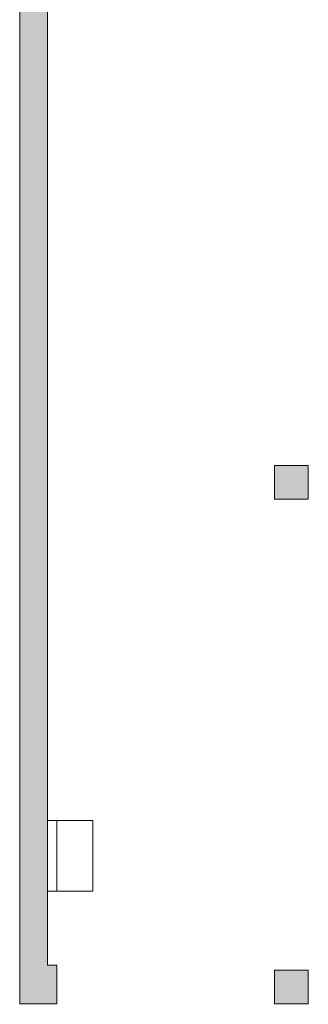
# Model space of a CAD drawing. Header units: millimetres. Extents: x -113904 to 3141, y -34200 to 59129.
# Tile 55 of 72: x -27620 to -24190, y 12185 to 23889. Entities that reach past the tile are written whole.
import ezdxf

# ---------------------------------------------------------------- set-up
doc = ezdxf.new("R2010")
doc.units = ezdxf.units.MM
for name, color, linetype, lineweight, true_color in [('Cut Pattern-1', 7, 'Continuous', 9, 0xd4d4d4), ('Floors-1', 7, 'Continuous', 9, 0xaaaaaa), ('Structural Framing-1', 7, 'Continuous', 9, 0xaaaaaa), ('Structural Framing-4', 7, 'Continuous', 5, 0xd4d4d4), ('Walls-1', 7, 'Continuous', 9, 0xaaaaaa)]:
    doc.layers.add(name, color=color, linetype=linetype, lineweight=lineweight, true_color=true_color)

msp = doc.modelspace()

# ---------------------------------------------------------------- hatches: boundary and pattern name
at = {"layer": 'Cut Pattern-1'}
msp.add_hatch(color=256, dxfattribs=at).paths.add_polyline_path([(-27290, 12650), (-27290, 24190), (-27490, 24190), (-27490, 24320), (-27620, 24320), (-27620, 12650)])
h = msp.add_hatch(color=256, dxfattribs=at)
h.paths.add_polyline_path([(-27180, 6590), (-27180, 10990), (-27620, 10990), (-27620, 6590), (-27465, 6590)])
h.paths.add_polyline_path([(-27620, 12190), (-27180, 12190), (-27180, 12650), (-27620, 12650), (-27620, 12460)])
at = {"layer": 'Structural Framing-4'}
for points in [[(-24190, 18190), (-24190, 18590), (-24590, 18590), (-24590, 18190)], [(-24590, 12190), (-24190, 12190), (-24190, 12590), (-24590, 12590), (-24590, 12460)]]:
    msp.add_hatch(color=256, dxfattribs=at).paths.add_polyline_path(points)

# ---------------------------------------------------------------- linework, layer by layer
at = {"layer": 'Floors-1'}
for p, q in [((-27290, 14370), (-26750, 14370)), ((-26750, 14370), (-26750, 13530)), ((-26750, 13530), (-27290, 13530))]:
    msp.add_line(p, q, dxfattribs=at)
at = {"layer": 'Structural Framing-1'}
for p, q in [((-24190, 18590), (-24590, 18590)), ((-24590, 18590), (-24590, 18190)), ((-24190, 18190), (-24190, 18590)), ((-24590, 18190), (-24190, 18190)), ((-24190, 12590), (-24590, 12590)), ((-24590, 12590), (-24590, 12190)), ((-24190, 12190), (-24190, 12590)), ((-24590, 12190), (-24190, 12190))]:
    msp.add_line(p, q, dxfattribs=at)
at = {"layer": 'Walls-1'}
for p, q in [((-27620, 24320), (-27620, 12190)), ((-27290, 12650), (-27290, 24190)), ((-27180, 14370), (-27180, 13530)), ((-27180, 12650), (-27290, 12650)), ((-27180, 12190), (-27180, 12650)), ((-27620, 12190), (-27180, 12190))]:
    msp.add_line(p, q, dxfattribs=at)

doc.saveas('drawing.dxf')
